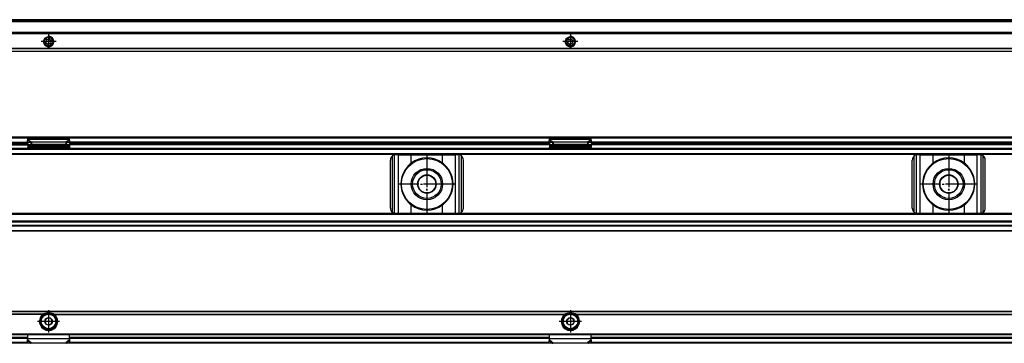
# Model space of a CAD drawing. Header units: millimetres. Extents: x -418 to 2050, y -784 to 1107.
# Tile 55 of 61: x 1319 to 1696, y 310 to 434. Entities that reach past the tile are written whole.
import ezdxf

# ---------------------------------------------------------------- set-up
doc = ezdxf.new("R2010")
doc.units = ezdxf.units.MM
doc.linetypes.add('DOT_CENTER', pattern=[14, 12, -1, 0, -1])
doc.layers.add('1', color=7, linetype='Continuous')

# ---------------------------------------------------------------- blocks, each defined once
blk = doc.blocks.new('SOPORTE_SV2__27', base_point=(552.1, 421.37))
at = {"color": 7, "linetype": 'Continuous'}
for p, q in [((1982.1, 433.51), (567.1, 433.51)), ((1997.1, 428.37), (552.1, 428.37)), ((1328.71, 425.09), (1328.53, 424.9)), ((1328.62, 425.6), (1328.75, 425.37)), ((1328.7, 424.51), (1328.96, 424.51)), ((1329.14, 425.88), (1328.88, 425.94)), ((1329.18, 424.34), (1329.25, 424.09)), ((1329.52, 426.21), (1329.39, 425.98)), ((1329.68, 424.03), (1329.81, 424.26)), ((1330.02, 425.9), (1329.95, 426.15)), ((1330.07, 424.37), (1330.32, 424.3)), ((1330.5, 425.73), (1330.24, 425.73)), ((1330.58, 424.64), (1330.45, 424.87)), ((1330.49, 425.15), (1330.67, 425.34)), ((1528.71, 425.09), (1528.53, 424.9)), ((1528.62, 425.6), (1528.75, 425.37)), ((1528.7, 424.51), (1528.96, 424.51)), ((1529.14, 425.88), (1528.88, 425.94)), ((1529.18, 424.34), (1529.25, 424.09)), ((1529.52, 426.21), (1529.39, 425.98)), ((1529.68, 424.03), (1529.81, 424.26)), ((1530.02, 425.9), (1529.95, 426.15)), ((1530.07, 424.37), (1530.32, 424.3)), ((1530.5, 425.73), (1530.24, 425.73)), ((1530.58, 424.64), (1530.45, 424.87)), ((1530.49, 425.15), (1530.67, 425.34)), ((1997.1, 421.37), (552.1, 421.37))]:
    blk.add_line(p, q, dxfattribs=at)
at = {"color": 3, "linetype": 'Continuous'}
for p, q in [((1982.1, 433.49), (567.1, 433.49)), ((1982.1, 432.91), (567.1, 432.91)), ((1982.1, 432.73), (567.1, 432.73)), ((1997.1, 428.57), (552.1, 428.57)), ((552.1, 428.17), (1997.1, 428.17)), ((1997.1, 422.45), (552.1, 422.45)), ((1997.1, 422.31), (552.1, 422.31)), ((552.1, 421.43), (1997.1, 421.43))]:
    blk.add_line(p, q, dxfattribs=at)
at = {"color": 7, "linetype": 'Continuous'}
for centre, radius in [((1329.6, 425.12), 1.9), ((1329.6, 425.12), 1.65), ((1529.6, 425.12), 1.9), ((1529.6, 425.12), 1.65)]:
    blk.add_circle(centre, radius, dxfattribs=at)
for centre, start, end in [((1328.7, 424.74), 136.1284, 269.4344), ((1328.82, 425.71), 76.5421, 209.4344), ((1328.55, 425.25), 316.1284, 29.4344), ((1328.96, 424.27), 16.1294, 89.4344), ((1329.19, 426.1), 256.5421, 329.8481), ((1329.48, 424.15), 196.1294, 329.4344), ((1329.72, 426.09), 16.1284, 149.8481), ((1330.01, 424.14), 76.1284, 149.4344), ((1330.24, 425.97), 196.1284, 269.4344), ((1330.38, 424.53), 256.1284, 29.4344), ((1330.65, 424.99), 136.1284, 209.4344), ((1330.5, 425.5), 316.1284, 89.4344), ((1528.7, 424.74), 136.1284, 269.4344), ((1528.82, 425.71), 76.5421, 209.4344), ((1528.55, 425.25), 316.1284, 29.4344), ((1528.96, 424.27), 16.1294, 89.4344), ((1529.19, 426.1), 256.5421, 329.8481), ((1529.48, 424.15), 196.1294, 329.4344), ((1529.72, 426.09), 16.1284, 149.8481), ((1530.01, 424.14), 76.1284, 149.4344), ((1530.24, 425.97), 196.1284, 269.4344), ((1530.38, 424.53), 256.1284, 29.4344), ((1530.65, 424.99), 136.1284, 209.4344), ((1530.5, 425.5), 316.1284, 89.4344)]:
    blk.add_arc(centre, 0.233, start, end, dxfattribs=at)
at = {"layer": '1', "color": 2, "linetype": 'DOT_CENTER'}
for p, q in [((1329.6, 428.02), (1329.6, 422.22)), ((1529.6, 428.02), (1529.6, 422.22)), ((1332.5, 425.12), (1326.7, 425.12)), ((1532.5, 425.12), (1526.7, 425.12))]:
    blk.add_line(p, q, dxfattribs=at)
at = {"layer": '1', "color": 30, "linetype": 'Continuous'}
for centre in [(1329.6, 425.12), (1529.6, 425.12)]:
    blk.add_arc(centre, 2, 175, 95, dxfattribs=at)
blk = doc.blocks.new('Bottom5', base_point=(639.6, 427.44))
blk.add_blockref('SOPORTE_SV2__27', (552.1, 421.37))
blk = doc.blocks.new('SOPORTE_SV2__32', base_point=(552.1, 352.55))
at = {"color": 7, "linetype": 'Continuous'}
for p, q in [((553.4, 388.65), (1995.8, 388.65)), ((553.53, 388.3), (1995.67, 388.3)), ((1275.29, 385.55), (1321.6, 385.55)), ((1276.04, 386.55), (1321.51, 386.55)), ((1321.51, 386.43), (1321.49, 387.23)), ((1321.51, 386.43), (1322.68, 386.61)), ((1321.51, 386.43), (1321.69, 385.7)), ((1321.6, 387.61), (1321.6, 387.82)), ((1337.6, 387.82), (1321.6, 387.82)), ((1321.6, 387.43), (1321.6, 387.61)), ((1321.6, 386.08), (1321.6, 385.21)), ((1321.6, 385.21), (1321.6, 384.72)), ((1321.69, 385.7), (1322.87, 385.88)), ((1322.68, 386.61), (1322.79, 386.17)), ((1322.79, 386.17), (1322.87, 385.88)), ((1323.01, 386.7), (1323.01, 386.19)), ((1323.01, 386.7), (1336.19, 386.7)), ((1323.01, 386.19), (1323.01, 385.85)), ((1323.01, 385.85), (1336.19, 385.85)), ((1336.19, 386.7), (1336.19, 386.19)), ((1336.19, 386.19), (1336.19, 385.85)), ((1336.41, 386.17), (1336.33, 385.88)), ((1336.33, 385.88), (1337.51, 385.7)), ((1336.52, 386.61), (1336.41, 386.17)), ((1336.52, 386.61), (1337.69, 386.43)), ((1337.69, 386.43), (1337.51, 385.7)), ((1337.6, 387.61), (1337.6, 387.82)), ((1337.6, 387.43), (1337.6, 387.61)), ((1337.6, 386.08), (1337.6, 385.21)), ((1521.6, 385.55), (1337.6, 385.55)), ((1337.6, 385.21), (1337.6, 384.72)), ((1337.69, 386.43), (1337.71, 387.23)), ((1521.51, 386.55), (1337.69, 386.55)), ((1521.51, 386.43), (1521.49, 387.23)), ((1521.51, 386.43), (1522.68, 386.61)), ((1521.51, 386.43), (1521.69, 385.7)), ((1537.6, 387.82), (1521.6, 387.82)), ((1521.6, 387.61), (1521.6, 387.82)), ((1521.6, 387.43), (1521.6, 387.61)), ((1521.6, 386.08), (1521.6, 385.21)), ((1521.6, 385.21), (1521.6, 384.72)), ((1521.69, 385.7), (1522.87, 385.88)), ((1522.68, 386.61), (1522.79, 386.17)), ((1522.79, 386.17), (1522.87, 385.88)), ((1523.01, 386.7), (1523.01, 386.19)), ((1523.01, 386.7), (1536.19, 386.7)), ((1523.01, 386.19), (1523.01, 385.85)), ((1523.01, 385.85), (1536.19, 385.85)), ((1536.19, 386.7), (1536.19, 386.19)), ((1536.19, 386.19), (1536.19, 385.85)), ((1536.41, 386.17), (1536.33, 385.88)), ((1536.33, 385.88), (1537.51, 385.7)), ((1536.52, 386.61), (1536.41, 386.17)), ((1536.52, 386.61), (1537.69, 386.43)), ((1537.69, 386.43), (1537.51, 385.7)), ((1537.6, 387.61), (1537.6, 387.82)), ((1537.6, 387.43), (1537.6, 387.61)), ((1537.6, 386.08), (1537.6, 385.21)), ((1721.6, 385.55), (1537.6, 385.55)), ((1537.6, 385.21), (1537.6, 384.72)), ((1537.69, 386.43), (1537.71, 387.23)), ((1721.51, 386.55), (1537.69, 386.55)), ((567.1, 382.05), (1982.1, 382.05)), ((1227.6, 384.05), (1321.6, 384.05)), ((1321.6, 384.44), (1321.6, 384.72)), ((1337.6, 384.72), (1321.6, 384.72)), ((1321.6, 384.44), (1321.6, 384.26)), ((1321.6, 384.26), (1321.6, 384.05)), ((1321.6, 384.05), (1324.36, 384.05)), ((1323.09, 384.33), (1326.6, 384.06)), ((1323.09, 384.33), (1323.09, 384.22)), ((1324.36, 384.05), (1323.09, 384.15)), ((1324.36, 384.05), (1326.6, 384.05)), ((1326.6, 384.06), (1326.6, 384.05)), ((1326.6, 384.06), (1332.6, 384.06)), ((1326.6, 384.05), (1332.6, 384.05)), ((1332.6, 384.06), (1336.11, 384.33)), ((1332.6, 384.06), (1332.6, 384.05)), ((1332.6, 384.05), (1334.84, 384.05)), ((1336.11, 384.15), (1334.84, 384.05)), ((1334.84, 384.05), (1337.6, 384.05)), ((1336.11, 384.22), (1336.11, 384.33)), ((1337.6, 384.72), (1337.6, 384.44)), ((1337.6, 384.44), (1337.6, 384.26)), ((1337.6, 384.26), (1337.6, 384.05)), ((1337.6, 384.05), (1521.6, 384.05)), ((1463.67, 381.75), (1462.6, 381.75)), ((1463.67, 381.75), (1468.59, 381.75)), ((1468.59, 381.75), (1480.61, 381.75)), ((1480.61, 381.75), (1485.53, 381.75)), ((1486.6, 381.75), (1485.53, 381.75)), ((1537.6, 384.72), (1521.6, 384.72)), ((1521.6, 384.44), (1521.6, 384.72)), ((1521.6, 384.44), (1521.6, 384.26)), ((1521.6, 384.26), (1521.6, 384.05)), ((1521.6, 384.05), (1524.36, 384.05)), ((1523.09, 384.33), (1526.6, 384.06)), ((1523.09, 384.33), (1523.09, 384.22)), ((1524.36, 384.05), (1523.09, 384.15)), ((1524.36, 384.05), (1526.6, 384.05)), ((1526.6, 384.06), (1526.6, 384.05)), ((1526.6, 384.06), (1532.6, 384.06)), ((1526.6, 384.05), (1532.6, 384.05)), ((1532.6, 384.06), (1536.11, 384.33)), ((1532.6, 384.06), (1532.6, 384.05)), ((1532.6, 384.05), (1534.84, 384.05)), ((1536.11, 384.15), (1534.84, 384.05)), ((1534.84, 384.05), (1537.6, 384.05)), ((1536.11, 384.22), (1536.11, 384.33)), ((1537.6, 384.44), (1537.6, 384.72)), ((1537.6, 384.44), (1537.6, 384.26)), ((1537.6, 384.26), (1537.6, 384.05)), ((1537.6, 384.05), (1721.6, 384.05)), ((1663.67, 381.75), (1662.6, 381.75)), ((1663.67, 381.75), (1668.59, 381.75)), ((1668.59, 381.75), (1680.61, 381.75)), ((1680.61, 381.75), (1685.53, 381.75)), ((1686.6, 381.75), (1685.53, 381.75)), ((1460.6, 361.35), (1460.6, 379.75)), ((1488.6, 361.35), (1488.6, 379.75)), ((1660.6, 361.35), (1660.6, 379.75)), ((1688.6, 361.35), (1688.6, 379.75)), ((1982.1, 359.05), (567.1, 359.05)), ((1462.6, 359.35), (1463.67, 359.35)), ((1463.67, 359.35), (1468.59, 359.35)), ((1468.59, 359.35), (1480.61, 359.35)), ((1480.61, 359.35), (1485.53, 359.35)), ((1485.53, 359.35), (1486.6, 359.35)), ((1662.6, 359.35), (1663.67, 359.35)), ((1663.67, 359.35), (1668.59, 359.35)), ((1668.59, 359.35), (1680.61, 359.35)), ((1680.61, 359.35), (1685.53, 359.35)), ((1685.53, 359.35), (1686.6, 359.35)), ((1982.1, 356.27), (567.1, 356.27)), ((1997.1, 352.55), (552.1, 352.55)), ((1982.1, 354.55), (567.1, 354.55))]:
    blk.add_line(p, q, dxfattribs=at)
at = {"color": 3, "linetype": 'Continuous'}
for p, q in [((1227.69, 386.6), (1321.51, 386.6)), ((1321.53, 386.35), (1275.91, 386.35)), ((1275.91, 386.05), (1321.6, 386.05)), ((1321.49, 387.23), (1322.68, 386.61)), ((1337.6, 387.61), (1321.6, 387.61)), ((1321.6, 387.43), (1323.01, 386.7)), ((1337.6, 385.21), (1321.6, 385.21)), ((1337.6, 387.43), (1336.19, 386.7)), ((1337.71, 387.23), (1336.52, 386.61)), ((1521.6, 386.05), (1337.6, 386.05)), ((1337.67, 386.35), (1521.53, 386.35)), ((1521.51, 386.6), (1337.69, 386.6)), ((1521.49, 387.23), (1522.68, 386.61)), ((1537.6, 387.61), (1521.6, 387.61)), ((1521.6, 387.43), (1523.01, 386.7)), ((1537.6, 385.21), (1521.6, 385.21)), ((1537.6, 387.43), (1536.19, 386.7)), ((1537.71, 387.23), (1536.52, 386.61)), ((1721.6, 386.05), (1537.6, 386.05)), ((1537.67, 386.35), (1721.53, 386.35)), ((1721.51, 386.6), (1537.69, 386.6)), ((1997.1, 381.85), (552.1, 381.85)), ((567.1, 383.85), (1982.1, 383.85)), ((567.1, 382.25), (1982.1, 382.25)), ((1227.6, 384.25), (1321.6, 384.25)), ((1336.11, 384.33), (1323.09, 384.33)), ((1323.09, 384.22), (1323.09, 384.15)), ((1336.11, 384.15), (1336.11, 384.22)), ((1337.6, 384.25), (1521.6, 384.25)), ((1461.4, 359.75), (1461.4, 381.35)), ((1462.2, 359.39), (1462.2, 381.71)), ((1463.67, 359.35), (1463.67, 381.75)), ((1468.59, 378.54), (1468.59, 381.75)), ((1480.61, 378.54), (1480.61, 381.75)), ((1485.53, 359.35), (1485.53, 381.75)), ((1487, 359.39), (1487, 381.71)), ((1487.8, 359.75), (1487.8, 381.35)), ((1536.11, 384.33), (1523.09, 384.33)), ((1523.09, 384.22), (1523.09, 384.15)), ((1536.11, 384.15), (1536.11, 384.22)), ((1537.6, 384.25), (1721.6, 384.25)), ((1661.4, 359.75), (1661.4, 381.35)), ((1662.2, 359.39), (1662.2, 381.71)), ((1663.67, 359.35), (1663.67, 381.75)), ((1668.59, 378.54), (1668.59, 381.75)), ((1680.61, 378.54), (1680.61, 381.75)), ((1685.53, 359.35), (1685.53, 381.75)), ((1687, 359.39), (1687, 381.71)), ((1687.8, 359.75), (1687.8, 381.35)), ((1468.59, 359.35), (1468.59, 362.56)), ((1480.61, 359.35), (1480.61, 362.56)), ((1668.59, 359.35), (1668.59, 362.56)), ((1680.61, 359.35), (1680.61, 362.56)), ((1997.1, 359.25), (552.1, 359.25)), ((1982.1, 358.85), (567.1, 358.85)), ((1982.1, 355.99), (567.1, 355.99)), ((1997.1, 354.35), (552.1, 354.35)), ((552.1, 352.75), (1997.1, 352.75)), ((1982.1, 354.67), (567.1, 354.67))]:
    blk.add_line(p, q, dxfattribs=at)
at = {"color": 7, "linetype": 'Continuous'}
for centre, radius in [((1474.6, 370.55), 9.75), ((1674.6, 370.55), 9.75), ((1474.6, 370.55), 6), ((1474.6, 370.55), 5.5), ((1474.6, 370.55), 3.55), ((1474.6, 370.55), 3.4), ((1674.6, 370.55), 6), ((1674.6, 370.55), 5.5), ((1674.6, 370.55), 3.55), ((1674.6, 370.55), 3.4)]:
    blk.add_circle(centre, radius, dxfattribs=at)
for centre, radius, start, end in [((1462.6, 379.75), 2, 126.8699, 180), ((1462.6, 379.75), 2, 101.598, 126.8699), ((1462.6, 379.75), 2, 90, 101.598), ((1486.6, 379.75), 2, 78.402, 90), ((1486.6, 379.75), 2, 53.1301, 78.402), ((1486.6, 379.75), 2, 0, 53.1301), ((1662.6, 379.75), 2, 126.8699, 180), ((1662.6, 379.75), 2, 101.598, 126.8699), ((1662.6, 379.75), 2, 90, 101.598), ((1686.6, 379.75), 2, 78.402, 90), ((1686.6, 379.75), 2, 53.1301, 78.402), ((1686.6, 379.75), 2, 0, 53.1301), ((1474.6, 370.55), 10, 126.924, 138.5708), ((1474.6, 370.55), 10, 53.076, 126.924), ((1474.6, 370.55), 10, 41.4292, 53.076), ((1674.6, 370.55), 10, 126.924, 138.5708), ((1674.6, 370.55), 10, 53.076, 126.924), ((1674.6, 370.55), 10, 41.4292, 53.076), ((1474.6, 370.55), 10, 148.2363, 211.7637), ((1474.6, 370.55), 10, 328.2362, 31.7638), ((1674.6, 370.55), 10, 148.2363, 211.7637), ((1674.6, 370.55), 10, 328.2362, 31.7638), ((1474.6, 370.55), 10, 221.4292, 233.076), ((1474.6, 370.55), 10, 233.076, 306.924), ((1474.6, 370.55), 10, 306.924, 318.5708), ((1674.6, 370.55), 10, 221.4292, 233.076), ((1674.6, 370.55), 10, 233.076, 306.924), ((1674.6, 370.55), 10, 306.924, 318.5708), ((1462.6, 361.35), 2, 180, 233.1301), ((1462.6, 361.35), 2, 233.1301, 258.402), ((1462.6, 361.35), 2, 258.402, 270), ((1486.6, 361.35), 2, 270, 281.598), ((1486.6, 361.35), 2, 281.598, 306.8699), ((1486.6, 361.35), 2, 306.8699, 0), ((1662.6, 361.35), 2, 180, 233.1301), ((1662.6, 361.35), 2, 233.1301, 258.402), ((1662.6, 361.35), 2, 258.402, 270), ((1686.6, 361.35), 2, 270, 281.598), ((1686.6, 361.35), 2, 281.598, 306.8699), ((1686.6, 361.35), 2, 306.8699, 360)]:
    blk.add_arc(centre, radius, start, end, dxfattribs=at)
for points, knots in [([(1321.49, 387.23), (1321.5, 387.25), (1321.52, 387.28), (1321.54, 387.34), (1321.57, 387.39), (1321.59, 387.42), (1321.6, 387.43)], [0, 0, 0, 0, 0.0630544, 0.1234867, 0.1799191, 0.2333291, 0.2333291, 0.2333291, 0.2333291]), ([(1322.68, 386.61), (1322.71, 386.62), (1322.76, 386.64), (1322.85, 386.66), (1322.93, 386.68), (1322.99, 386.7), (1323.01, 386.7)], [0, 0, 0, 0, 0.0868093, 0.1730263, 0.2556026, 0.3435203, 0.3435203, 0.3435203, 0.3435203]), ([(1322.87, 385.88), (1322.88, 385.88), (1322.9, 385.87), (1322.94, 385.86), (1322.98, 385.85), (1323, 385.85), (1323.01, 385.85)], [0, 0, 0, 0, 0.0372861, 0.0751943, 0.1129244, 0.1512902, 0.1512902, 0.1512902, 0.1512902]), ([(1336.19, 386.7), (1336.21, 386.7), (1336.27, 386.69), (1336.35, 386.66), (1336.44, 386.64), (1336.49, 386.62), (1336.52, 386.61)], [0, 0, 0, 0, 0.080963, 0.170494, 0.2598164, 0.3435202, 0.3435202, 0.3435202, 0.3435202]), ([(1336.19, 385.85), (1336.2, 385.85), (1336.22, 385.85), (1336.26, 385.86), (1336.3, 385.87), (1336.32, 385.88), (1336.33, 385.88)], [0, 0, 0, 0, 0.0383658, 0.0760959, 0.1140041, 0.1512902, 0.1512902, 0.1512902, 0.1512902]), ([(1337.71, 387.23), (1337.7, 387.24), (1337.68, 387.28), (1337.66, 387.34), (1337.63, 387.39), (1337.61, 387.42), (1337.6, 387.43)], [0, 0, 0, 0, 0.0583422, 0.1234865, 0.1799189, 0.2333289, 0.2333289, 0.2333289, 0.2333289]), ([(1521.49, 387.23), (1521.5, 387.25), (1521.52, 387.29), (1521.54, 387.34), (1521.57, 387.39), (1521.59, 387.42), (1521.6, 387.43)], [0, 0, 0, 0, 0.0669463, 0.1234866, 0.179919, 0.233329, 0.233329, 0.233329, 0.233329]), ([(1522.68, 386.61), (1522.71, 386.62), (1522.76, 386.64), (1522.85, 386.66), (1522.93, 386.69), (1522.99, 386.7), (1523.01, 386.7)], [0, 0, 0, 0, 0.0868093, 0.1730263, 0.2625573, 0.3435203, 0.3435203, 0.3435203, 0.3435203]), ([(1522.87, 385.88), (1522.88, 385.88), (1522.9, 385.87), (1522.94, 385.86), (1522.98, 385.85), (1523, 385.85), (1523.01, 385.85)], [0, 0, 0, 0, 0.0372861, 0.0751943, 0.1129244, 0.1512902, 0.1512902, 0.1512902, 0.1512902]), ([(1536.19, 386.7), (1536.21, 386.7), (1536.27, 386.69), (1536.35, 386.66), (1536.43, 386.64), (1536.49, 386.62), (1536.52, 386.61)], [0, 0, 0, 0, 0.080963, 0.170494, 0.2526181, 0.3435203, 0.3435203, 0.3435203, 0.3435203]), ([(1536.19, 385.85), (1536.2, 385.85), (1536.22, 385.85), (1536.26, 385.86), (1536.3, 385.87), (1536.32, 385.88), (1536.33, 385.88)], [0, 0, 0, 0, 0.0383658, 0.0760959, 0.1140041, 0.1512902, 0.1512902, 0.1512902, 0.1512902]), ([(1537.71, 387.23), (1537.7, 387.25), (1537.68, 387.29), (1537.65, 387.34), (1537.63, 387.39), (1537.61, 387.42), (1537.6, 387.43)], [0, 0, 0, 0, 0.0669463, 0.1234866, 0.1837172, 0.233329, 0.233329, 0.233329, 0.233329]), ([(1321.6, 384.44), (1321.72, 384.43), (1321.97, 384.42), (1322.35, 384.39), (1322.72, 384.36), (1322.97, 384.34), (1323.09, 384.33)], [0, 0, 0, 0, 0.373742, 0.74735, 1.121197, 1.494893, 1.494893, 1.494893, 1.494893]), ([(1323.09, 384.15), (1322.97, 384.16), (1322.72, 384.18), (1322.35, 384.2), (1321.97, 384.23), (1321.72, 384.25), (1321.6, 384.26)], [0, 0, 0, 0, 0.373642, 0.747439, 1.120993, 1.494694, 1.494694, 1.494694, 1.494694]), ([(1336.11, 384.33), (1336.23, 384.34), (1336.48, 384.36), (1336.85, 384.39), (1337.23, 384.42), (1337.48, 384.43), (1337.6, 384.44)], [0, 0, 0, 0, 0.373702, 0.747543, 1.121146, 1.494893, 1.494893, 1.494893, 1.494893]), ([(1337.6, 384.26), (1337.48, 384.25), (1337.23, 384.23), (1336.85, 384.2), (1336.48, 384.18), (1336.23, 384.16), (1336.11, 384.15)], [0, 0, 0, 0, 0.373697, 0.747255, 1.121046, 1.494694, 1.494694, 1.494694, 1.494694]), ([(1521.6, 384.44), (1521.72, 384.43), (1521.97, 384.42), (1522.35, 384.39), (1522.72, 384.36), (1522.97, 384.34), (1523.09, 384.33)], [0, 0, 0, 0, 0.373747, 0.74735, 1.121197, 1.494893, 1.494893, 1.494893, 1.494893]), ([(1523.09, 384.15), (1522.97, 384.16), (1522.72, 384.18), (1522.35, 384.2), (1521.97, 384.23), (1521.72, 384.25), (1521.6, 384.26)], [0, 0, 0, 0, 0.373642, 0.747439, 1.120992, 1.494694, 1.494694, 1.494694, 1.494694]), ([(1536.11, 384.33), (1536.23, 384.34), (1536.48, 384.36), (1536.85, 384.39), (1537.23, 384.42), (1537.48, 384.43), (1537.6, 384.44)], [0, 0, 0, 0, 0.373702, 0.747543, 1.12115, 1.494893, 1.494893, 1.494893, 1.494893]), ([(1537.6, 384.26), (1537.48, 384.25), (1537.23, 384.23), (1536.85, 384.2), (1536.48, 384.18), (1536.23, 384.16), (1536.11, 384.15)], [0, 0, 0, 0, 0.373701, 0.747255, 1.121053, 1.494694, 1.494694, 1.494694, 1.494694]), ([(1466.1, 375.81), (1466.18, 375.93), (1466.34, 376.16), (1466.59, 376.5), (1466.84, 376.84), (1467.02, 377.06), (1467.1, 377.17)], [0, 0, 0, 0, 0.425548, 0.842522, 1.267064, 1.685169, 1.685169, 1.685169, 1.685169]), ([(1482.1, 377.17), (1482.18, 377.06), (1482.36, 376.84), (1482.61, 376.5), (1482.86, 376.16), (1483.02, 375.93), (1483.1, 375.81)], [0, 0, 0, 0, 0.418104, 0.842646, 1.25962, 1.685167, 1.685167, 1.685167, 1.685167]), ([(1666.1, 375.81), (1666.18, 375.93), (1666.34, 376.16), (1666.59, 376.5), (1666.84, 376.84), (1667.02, 377.06), (1667.1, 377.17)], [0, 0, 0, 0, 0.425548, 0.842522, 1.267064, 1.685169, 1.685169, 1.685169, 1.685169]), ([(1682.1, 377.17), (1682.18, 377.06), (1682.36, 376.84), (1682.61, 376.5), (1682.86, 376.16), (1683.02, 375.93), (1683.1, 375.81)], [0, 0, 0, 0, 0.418104, 0.842646, 1.25962, 1.685167, 1.685167, 1.685167, 1.685167]), ([(1467.1, 363.93), (1467.02, 364.04), (1466.84, 364.26), (1466.59, 364.6), (1466.34, 364.94), (1466.18, 365.17), (1466.1, 365.29)], [0, 0, 0, 0, 0.418104, 0.842647, 1.259621, 1.685169, 1.685169, 1.685169, 1.685169]), ([(1483.1, 365.29), (1483.02, 365.17), (1482.86, 364.94), (1482.61, 364.6), (1482.36, 364.26), (1482.18, 364.04), (1482.1, 363.93)], [0, 0, 0, 0, 0.425548, 0.842521, 1.267063, 1.685167, 1.685167, 1.685167, 1.685167]), ([(1667.1, 363.93), (1667.02, 364.04), (1666.84, 364.26), (1666.59, 364.6), (1666.34, 364.94), (1666.18, 365.17), (1666.1, 365.29)], [0, 0, 0, 0, 0.418104, 0.842647, 1.259621, 1.685169, 1.685169, 1.685169, 1.685169]), ([(1683.1, 365.29), (1683.02, 365.17), (1682.86, 364.94), (1682.61, 364.6), (1682.36, 364.26), (1682.18, 364.04), (1682.1, 363.93)], [0, 0, 0, 0, 0.425548, 0.842521, 1.267063, 1.685167, 1.685167, 1.685167, 1.685167])]:
    blk.add_open_spline(points, degree=3, knots=knots, dxfattribs=at)
at = {"layer": '1', "color": 2, "linetype": 'DOT_CENTER'}
for p, q in [((1474.6, 381.55), (1474.6, 359.55)), ((1474.6, 381.3), (1474.6, 359.8)), ((1674.6, 381.55), (1674.6, 359.55)), ((1674.6, 381.3), (1674.6, 359.8)), ((1485.6, 370.55), (1463.6, 370.55)), ((1485.35, 370.55), (1463.85, 370.55)), ((1685.6, 370.55), (1663.6, 370.55)), ((1685.35, 370.55), (1663.85, 370.55))]:
    blk.add_line(p, q, dxfattribs=at)
blk = doc.blocks.new('Front7', base_point=(639.6, 370.6))
blk.add_blockref('SOPORTE_SV2__32', (552.1, 352.55))
blk = doc.blocks.new('SOPORTE_SV2__56', base_point=(552.1, 309.53))
at = {"color": 7, "linetype": 'Continuous'}
for p, q in [((1997.1, 321.67), (552.1, 321.67)), ((1327.61, 320.17), (1327.25, 320.17)), ((1328.27, 318.48), (1328.56, 318.7)), ((1328.32, 318.12), (1328.27, 318.48)), ((1328.45, 317.05), (1328.4, 317.41)), ((1328.79, 316.91), (1328.45, 317.05)), ((1329.13, 319.13), (1329.42, 319.35)), ((1329.42, 319.35), (1329.75, 319.21)), ((1330.41, 318.93), (1330.75, 318.79)), ((1330.93, 317.36), (1330.64, 317.14)), ((1330.75, 318.79), (1330.8, 318.43)), ((1330.88, 317.72), (1330.93, 317.36)), ((1331.95, 320.17), (1331.59, 320.17)), ((1527.61, 320.17), (1527.25, 320.17)), ((1528.27, 318.48), (1528.56, 318.7)), ((1528.32, 318.12), (1528.27, 318.48)), ((1528.45, 317.05), (1528.4, 317.41)), ((1528.79, 316.91), (1528.45, 317.05)), ((1529.13, 319.13), (1529.42, 319.35)), ((1529.42, 319.35), (1529.75, 319.21)), ((1530.41, 318.93), (1530.75, 318.79)), ((1530.93, 317.36), (1530.64, 317.14)), ((1530.75, 318.79), (1530.8, 318.43)), ((1530.88, 317.72), (1530.93, 317.36)), ((1531.95, 320.17), (1531.59, 320.17)), ((1329.78, 316.49), (1329.45, 316.63)), ((1330.07, 316.71), (1329.78, 316.49)), ((1529.78, 316.49), (1529.45, 316.63)), ((1530.07, 316.71), (1529.78, 316.49)), ((553.6, 312.92), (1995.6, 312.92)), ((1982.1, 309.53), (567.1, 309.53)), ((1227.6, 311.67), (1321.6, 311.67)), ((1321.49, 310.63), (1321.54, 310.8)), ((1321.51, 309.74), (1321.49, 310.63)), ((1321.51, 309.74), (1322.68, 309.61)), ((1321.6, 311.2), (1321.6, 312.92)), ((1321.6, 311.18), (1321.6, 311.2)), ((1321.6, 310.89), (1321.6, 311.18)), ((1323.01, 309.68), (1336.19, 309.68)), ((1336.52, 309.61), (1337.69, 309.74)), ((1337.6, 311.2), (1337.6, 312.92)), ((1337.6, 311.67), (1521.6, 311.67)), ((1337.6, 311.18), (1337.6, 311.2)), ((1337.6, 310.89), (1337.6, 311.18)), ((1337.66, 310.8), (1337.71, 310.63)), ((1337.69, 309.74), (1337.71, 310.63)), ((1521.49, 310.63), (1521.54, 310.8)), ((1521.51, 309.74), (1521.49, 310.63)), ((1521.51, 309.74), (1522.68, 309.61)), ((1521.6, 311.2), (1521.6, 312.92)), ((1521.6, 311.18), (1521.6, 311.2)), ((1521.6, 310.89), (1521.6, 311.18)), ((1523.01, 309.68), (1536.19, 309.68)), ((1536.52, 309.61), (1537.69, 309.74)), ((1537.6, 311.18), (1537.6, 312.92)), ((1537.6, 311.67), (1721.6, 311.67)), ((1537.6, 310.89), (1537.6, 311.18)), ((1537.69, 309.74), (1537.71, 310.63))]:
    blk.add_line(p, q, dxfattribs=at)
at = {"color": 3, "linetype": 'Continuous'}
for p, q in [((1997.1, 321.61), (552.1, 321.61)), ((1327.61, 320.73), (1221.59, 320.73)), ((1327.33, 320.59), (1221.87, 320.59)), ((1331.59, 320.73), (1527.61, 320.73)), ((1331.87, 320.59), (1527.33, 320.59)), ((1531.59, 320.73), (1727.61, 320.73)), ((1531.87, 320.59), (1727.33, 320.59)), ((553.4, 313.12), (1995.8, 313.12)), ((1227.6, 311.87), (1321.6, 311.87)), ((1321.6, 311.38), (1227.6, 311.38)), ((1321.51, 309.82), (1227.69, 309.82)), ((1321.49, 310.63), (1322.68, 309.61)), ((1337.6, 311.18), (1321.6, 311.18)), ((1321.6, 310.89), (1323.01, 309.68)), ((1337.6, 310.89), (1336.19, 309.68)), ((1337.71, 310.63), (1336.52, 309.61)), ((1337.6, 311.87), (1521.6, 311.87)), ((1521.6, 311.38), (1337.6, 311.38)), ((1521.51, 309.82), (1337.69, 309.82)), ((1521.49, 310.63), (1522.68, 309.61)), ((1537.6, 311.18), (1521.6, 311.18)), ((1521.6, 310.89), (1523.01, 309.68)), ((1537.6, 310.89), (1536.19, 309.68)), ((1537.71, 310.63), (1536.52, 309.61)), ((1537.6, 311.87), (1721.6, 311.87)), ((1721.6, 311.38), (1537.6, 311.38)), ((1721.51, 309.82), (1537.69, 309.82))]:
    blk.add_line(p, q, dxfattribs=at)
at = {"color": 7, "linetype": 'Continuous'}
for centre, radius in [((1329.6, 317.92), 3), ((1529.6, 317.92), 3), ((1329.6, 317.92), 1.45), ((1329.6, 317.92), 0.05), ((1529.6, 317.92), 1.45), ((1529.6, 317.92), 0.05)]:
    blk.add_circle(centre, radius, dxfattribs=at)
at = {"color": 3, "linetype": 'Continuous'}
for centre in [(1329.6, 317.92), (1529.6, 317.92)]:
    blk.add_circle(centre, 2.8, dxfattribs=at)
at = {"color": 7, "linetype": 'Continuous'}
for centre, radius, start, end in [((1329.6, 317.92), 3.25, 112.6199, 67.3801), ((1329.6, 317.92), 3.25, 67.3801, 112.6199), ((1529.6, 317.92), 3.25, 112.6199, 67.3801), ((1529.6, 317.92), 3.25, 67.3801, 112.6199), ((1329.6, 317.92), 3.5, 130.3552, 49.6448), ((1329.6, 317.92), 1.3, 171.2763, 203.161), ((1329.6, 317.92), 1.3, 143.161, 171.2763), ((1329.6, 317.92), 1.3, 111.2763, 143.161), ((1329.6, 317.92), 1.3, 83.161, 111.2763), ((1329.6, 317.92), 1.3, 51.2763, 83.161), ((1329.6, 317.92), 1.3, 291.2763, 323.161), ((1329.6, 317.92), 1.3, 323.161, 351.2763), ((1329.6, 317.92), 1.3, 351.2763, 23.161), ((1529.6, 317.92), 3.5, 130.3552, 49.6448), ((1529.6, 317.92), 1.3, 171.2763, 203.161), ((1529.6, 317.92), 1.3, 111.2763, 143.161), ((1529.6, 317.92), 1.3, 51.2763, 83.161), ((1529.6, 317.92), 1.3, 291.2763, 323.161), ((1529.6, 317.92), 1.3, 351.2763, 23.161), ((1329.6, 317.92), 1.3, 231.2763, 263.161), ((1329.6, 317.92), 1.3, 263.161, 291.2763), ((1529.6, 317.92), 1.3, 231.2763, 263.161), ((1529.6, 317.92), 1.3, 263.161, 291.2763)]:
    blk.add_arc(centre, radius, start, end, dxfattribs=at)
for points, knots in [([(1328.35, 320.92), (1328.29, 320.91), (1328.16, 320.88), (1327.98, 320.84), (1327.79, 320.79), (1327.67, 320.75), (1327.61, 320.73)], [0, 0, 0, 0, 0.1913805, 0.384016, 0.5730971, 0.7635471, 0.7635471, 0.7635471, 0.7635471]), ([(1331.59, 320.73), (1331.53, 320.75), (1331.41, 320.79), (1331.22, 320.84), (1331.04, 320.88), (1330.91, 320.91), (1330.85, 320.92)], [0, 0, 0, 0, 0.1903325, 0.3787731, 0.5717588, 0.763547, 0.763547, 0.763547, 0.763547]), ([(1528.35, 320.92), (1528.29, 320.91), (1528.16, 320.88), (1527.98, 320.84), (1527.79, 320.79), (1527.67, 320.75), (1527.61, 320.73)], [0, 0, 0, 0, 0.1913805, 0.384016, 0.5730798, 0.7635471, 0.7635471, 0.7635471, 0.7635471]), ([(1531.59, 320.73), (1531.53, 320.75), (1531.41, 320.79), (1531.22, 320.84), (1531.04, 320.88), (1530.91, 320.91), (1530.85, 320.92)], [0, 0, 0, 0, 0.190333, 0.3787731, 0.5718077, 0.763547, 0.763547, 0.763547, 0.763547]), ([(1327.61, 320.73), (1327.59, 320.72), (1327.54, 320.7), (1327.48, 320.68), (1327.43, 320.65), (1327.4, 320.63), (1327.36, 320.61), (1327.34, 320.6), (1327.33, 320.59)], [0, 0, 0, 0, 0.0793997, 0.1547809, 0.1953428, 0.2336516, 0.2752958, 0.3133326, 0.3133326, 0.3133326, 0.3133326]), ([(1331.87, 320.59), (1331.86, 320.6), (1331.84, 320.61), (1331.8, 320.63), (1331.77, 320.65), (1331.72, 320.68), (1331.66, 320.7), (1331.61, 320.72), (1331.59, 320.73)], [0, 0, 0, 0, 0.0345343, 0.0796473, 0.1212916, 0.1585171, 0.2339141, 0.3133322, 0.3133322, 0.3133322, 0.3133322]), ([(1527.61, 320.73), (1527.59, 320.72), (1527.54, 320.7), (1527.48, 320.68), (1527.43, 320.65), (1527.4, 320.63), (1527.36, 320.61), (1527.34, 320.6), (1527.33, 320.59)], [0, 0, 0, 0, 0.0793997, 0.1547809, 0.1953428, 0.2336516, 0.2787853, 0.3133325, 0.3133325, 0.3133325, 0.3133325]), ([(1531.87, 320.59), (1531.85, 320.6), (1531.8, 320.63), (1531.74, 320.67), (1531.66, 320.7), (1531.61, 320.72), (1531.59, 320.73)], [0, 0, 0, 0, 0.0733847, 0.1584419, 0.2338389, 0.3132569, 0.3132569, 0.3132569, 0.3132569]), ([(1321.49, 310.63), (1321.5, 310.65), (1321.52, 310.69), (1321.55, 310.76), (1321.57, 310.82), (1321.59, 310.87), (1321.6, 310.89)], [0, 0, 0, 0, 0.0660342, 0.1356749, 0.2077706, 0.2833141, 0.2833141, 0.2833141, 0.2833141]), ([(1321.54, 310.8), (1321.55, 310.84), (1321.57, 310.9), (1321.59, 311.01), (1321.6, 311.11), (1321.6, 311.17), (1321.6, 311.2)], [0, 0, 0, 0, 0.1157036, 0.21058, 0.3198857, 0.4089231, 0.4089231, 0.4089231, 0.4089231]), ([(1322.68, 309.61), (1322.71, 309.61), (1322.76, 309.62), (1322.85, 309.64), (1322.93, 309.66), (1322.99, 309.67), (1323.01, 309.68)], [0, 0, 0, 0, 0.0797881, 0.1670936, 0.252779, 0.3386073, 0.3386073, 0.3386073, 0.3386073]), ([(1336.19, 309.68), (1336.21, 309.67), (1336.27, 309.66), (1336.35, 309.64), (1336.43, 309.62), (1336.49, 309.61), (1336.52, 309.61)], [0, 0, 0, 0, 0.0894086, 0.1715137, 0.2550732, 0.3386073, 0.3386073, 0.3386073, 0.3386073]), ([(1337.6, 311.2), (1337.6, 311.17), (1337.6, 311.11), (1337.61, 311.01), (1337.63, 310.9), (1337.65, 310.83), (1337.66, 310.8)], [0, 0, 0, 0, 0.0890374, 0.1983431, 0.3017293, 0.4089232, 0.4089232, 0.4089232, 0.4089232]), ([(1337.71, 310.63), (1337.7, 310.65), (1337.68, 310.69), (1337.65, 310.76), (1337.63, 310.82), (1337.61, 310.87), (1337.6, 310.89)], [0, 0, 0, 0, 0.0660342, 0.1356749, 0.2077706, 0.2833141, 0.2833141, 0.2833141, 0.2833141]), ([(1521.49, 310.63), (1521.5, 310.65), (1521.52, 310.69), (1521.55, 310.76), (1521.57, 310.82), (1521.59, 310.87), (1521.6, 310.89)], [0, 0, 0, 0, 0.0660342, 0.1356749, 0.2077706, 0.2833141, 0.2833141, 0.2833141, 0.2833141]), ([(1521.54, 310.8), (1521.55, 310.83), (1521.57, 310.9), (1521.58, 311), (1521.6, 311.1), (1521.6, 311.17), (1521.6, 311.2)], [0, 0, 0, 0, 0.1071939, 0.2105802, 0.3123666, 0.4089232, 0.4089232, 0.4089232, 0.4089232]), ([(1522.68, 309.61), (1522.71, 309.61), (1522.76, 309.62), (1522.85, 309.64), (1522.93, 309.66), (1522.99, 309.67), (1523.01, 309.68)], [0, 0, 0, 0, 0.0797881, 0.1670936, 0.252779, 0.3386073, 0.3386073, 0.3386073, 0.3386073]), ([(1536.19, 309.68), (1536.21, 309.67), (1536.27, 309.66), (1536.35, 309.64), (1536.43, 309.62), (1536.49, 309.61), (1536.52, 309.61)], [0, 0, 0, 0, 0.0894086, 0.1715137, 0.2550732, 0.3386073, 0.3386073, 0.3386073, 0.3386073]), ([(1537.71, 310.63), (1537.7, 310.65), (1537.68, 310.69), (1537.65, 310.76), (1537.63, 310.82), (1537.61, 310.87), (1537.6, 310.89)], [0, 0, 0, 0, 0.0660342, 0.1356749, 0.2077706, 0.2833141, 0.2833141, 0.2833141, 0.2833141])]:
    blk.add_open_spline(points, degree=3, knots=knots, dxfattribs=at)
at = {"layer": '1', "color": 2, "linetype": 'DOT_CENTER'}
for p, q in [((1329.6, 322.17), (1329.6, 313.67)), ((1329.6, 321.92), (1329.6, 313.92)), ((1529.6, 322.17), (1529.6, 313.67)), ((1529.6, 321.92), (1529.6, 313.92)), ((1333.85, 317.92), (1325.35, 317.92)), ((1333.6, 317.92), (1325.6, 317.92)), ((1533.85, 317.92), (1525.35, 317.92)), ((1533.6, 317.92), (1525.6, 317.92))]:
    blk.add_line(p, q, dxfattribs=at)
blk = doc.blocks.new('Top5', base_point=(639.6, 315.6))
blk.add_blockref('SOPORTE_SV2__56', (552.1, 309.53))

msp = doc.modelspace()

# ---------------------------------------------------------------- block references
for name, p in [('Bottom5', (639.6, 427.44)), ('Front7', (639.6, 370.6)), ('Top5', (639.6, 315.6))]:
    msp.add_blockref(name, p)

doc.saveas('drawing.dxf')
